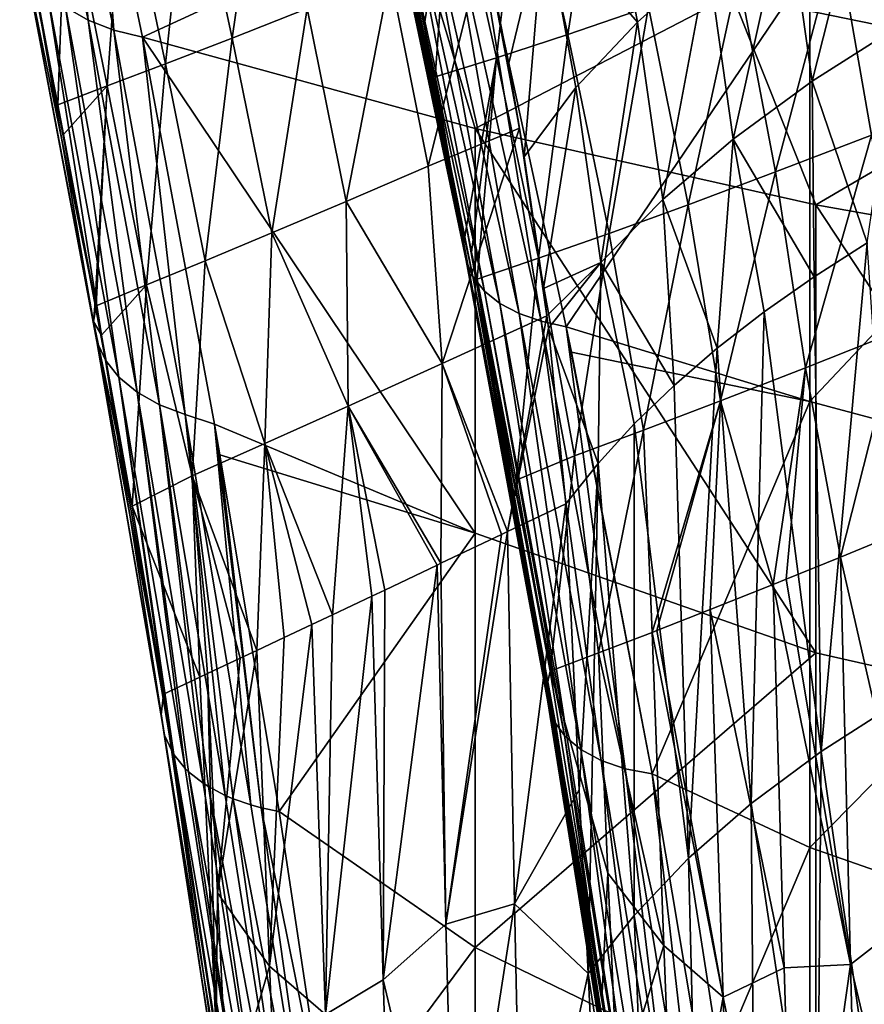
# Model space of a CAD drawing. Header units: metres. Extents: x -25 to 25, y -125 to 22.
# Tile 65 of 256: x -22.66 to -14.64, y -36.48 to -27.11. Entities that reach past the tile are written whole.
import ezdxf

# ---------------------------------------------------------------- set-up
doc = ezdxf.new("R2010")
doc.units = ezdxf.units.M
doc.layers.add('solid_500465', color=7, linetype='CONTINUOUS')

msp = doc.modelspace()

# ---------------------------------------------------------------- linework, layer by layer
at = {"layer": 'solid_500465'}
for points in [[(-19.323175, -25.093224, 20.73353), (-19.311163, -24.906038, 20.949574), (-18.442148, -29.241129, 24.310392)], [(-18.442148, -29.241129, 24.310392), (-19.311163, -24.906038, 20.949574), (-19.136379, -25.702026, 21.640005)], [(-22.438532, -25.04183, 16.540876), (-22.013029, -27.11677, 18.43992), (-22.226702, -26.994593, 18.630434)], [(-22.194702, -25.148586, 16.38311), (-22.013029, -27.11677, 18.43992), (-22.438532, -25.04183, 16.540876)], [(-19.323175, -25.093224, 20.73353), (-18.442148, -29.241129, 24.310392), (-18.420494, -29.40398, 24.106882)], [(-19.281418, -25.271793, 20.513924), (-19.323175, -25.093224, 20.73353), (-18.420494, -29.40398, 24.106882)], [(-17.452063, -27.254055, 27.992355), (-17.887222, -25.337063, 26.473635), (-17.117403, -25.090549, 28.882446)], [(-17.452063, -27.254055, 27.992355), (-17.117403, -25.090549, 28.882446), (-16.686659, -26.991528, 30.320805)], [(-22.194702, -25.148586, 16.38311), (-21.924974, -25.227406, 16.253117), (-21.767284, -27.212645, 18.274429)], [(-22.194702, -25.148586, 16.38311), (-21.767284, -27.212645, 18.274429), (-22.013029, -27.11677, 18.43992)], [(-20.332195, -25.138102, 29.04147), (-21.047436, -25.400423, 26.715603), (-20.642742, -27.288065, 28.1523)], [(-20.332195, -25.138102, 29.04147), (-20.642742, -27.288065, 28.1523), (-19.930637, -27.005775, 30.409294)], [(-12.774205, -25.173958, 16.346769), (-15.152988, -26.609953, 18.828426), (-11.852651, -27.237392, 18.181829)], [(-21.767284, -27.212645, 18.274429), (-21.924974, -25.227406, 16.253117), (-21.911224, -25.290155, 16.315145)], [(-19.281418, -25.271793, 20.513924), (-18.420494, -29.40398, 24.106882), (-18.354433, -29.556574, 23.904999)], [(-19.18741, -25.435249, 20.298744), (-19.281418, -25.271793, 20.513924), (-18.354433, -29.556574, 23.904999)], [(-21.911224, -25.290155, 16.315145), (-18.945269, -26.101423, 15.417092), (-21.495625, -27.279869, 18.138042)], [(-21.767284, -27.212645, 18.274429), (-21.911224, -25.290155, 16.315145), (-21.495625, -27.279869, 18.138042)], [(-18.129684, -27.474878, 25.649862), (-18.562496, -25.538906, 24.049633), (-17.887222, -25.337063, 26.473635)], [(-18.129684, -27.474878, 25.649862), (-17.887222, -25.337063, 26.473635), (-17.452063, -27.254055, 27.992355)], [(-21.047436, -25.400423, 26.715603), (-21.678503, -25.624512, 24.373735), (-21.275959, -27.533554, 25.880026)], [(-21.047436, -25.400423, 26.715603), (-21.275959, -27.533554, 25.880026), (-20.642742, -27.288065, 28.1523)], [(-19.18741, -25.435249, 20.298744), (-18.354433, -29.556574, 23.904999), (-18.245975, -29.694269, 23.710878)], [(-19.044573, -25.577648, 20.095821), (-19.18741, -25.435249, 20.298744), (-18.245975, -29.694269, 23.710878)], [(-14.550217, -25.410048, 40.698219), (-15.373399, -25.959852, 39.923332), (-15.131331, -27.69739, 40.981262)], [(-14.550217, -25.410048, 40.698219), (-15.131331, -27.69739, 40.981262), (-14.307591, -27.175943, 41.760551)], [(-18.817707, -27.171717, 22.902517), (-19.136379, -25.702026, 21.640005), (-18.562496, -25.538906, 24.049633)], [(-18.817707, -27.171717, 22.902517), (-18.562496, -25.538906, 24.049633), (-18.713865, -27.658129, 23.316822)], [(-18.713865, -27.658129, 23.316822), (-18.562496, -25.538906, 24.049633), (-18.129684, -27.474878, 25.649862)], [(-17.097609, -25.47543, 37.117039), (-17.676022, -26.116234, 36.191772), (-16.790577, -27.137512, 38.214722)], [(-17.097609, -25.47543, 37.117039), (-16.790577, -27.137512, 38.214722), (-16.121712, -26.536842, 39.093822)], [(-21.678503, -25.624512, 24.373735), (-22.224699, -25.81008, 22.017263), (-21.829639, -27.741976, 23.593697)], [(-21.678503, -25.624512, 24.373735), (-21.829639, -27.741976, 23.593697), (-21.275959, -27.533554, 25.880026)], [(-19.044573, -25.577648, 20.095821), (-18.245975, -29.694269, 23.710878), (-18.098419, -29.812881, 23.530424)], [(-18.858101, -25.693808, 19.912537), (-19.044573, -25.577648, 20.095821), (-18.098419, -29.812881, 23.530424)], [(-18.442148, -29.241129, 24.310392), (-19.136379, -25.702026, 21.640005), (-18.817707, -27.171717, 22.902517)], [(-18.858101, -25.693808, 19.912537), (-18.098419, -29.812881, 23.530424), (-17.916248, -29.908804, 23.369122)], [(-18.634779, -25.779503, 19.75556), (-18.858101, -25.693808, 19.912537), (-17.916248, -29.908804, 23.369122)], [(-22.224699, -25.81008, 22.017263), (-22.654341, -26.106592, 19.784317), (-22.299606, -27.921553, 21.312)], [(-22.224699, -25.81008, 22.017263), (-22.299606, -27.921553, 21.312), (-21.829639, -27.741976, 23.593697)], [(-18.634779, -25.779503, 19.75556), (-17.705002, -29.979122, 23.231874), (-18.382744, -25.831566, 19.63056)], [(-18.634779, -25.779503, 19.75556), (-17.916248, -29.908804, 23.369122), (-17.705002, -29.979122, 23.231874)], [(-18.382744, -25.831566, 19.63056), (-17.468111, -30.035843, 23.134401), (-15.152988, -26.609953, 18.828426)], [(-17.705002, -29.979122, 23.231874), (-17.468111, -30.035843, 23.134401), (-18.382744, -25.831566, 19.63056)], [(-12.779943, -27.517385, 14.17575), (-15.890523, -26.878138, 14.736165), (-13.051949, -25.834459, 12.197791)], [(-15.373399, -25.959852, 39.923332), (-16.121712, -26.536842, 39.093822), (-15.880879, -28.248102, 40.148659)], [(-15.373399, -25.959852, 39.923332), (-15.880879, -28.248102, 40.148659), (-15.131331, -27.69739, 40.981262)], [(-14.894329, -26.342619, 34.930103), (-13.868314, -25.956863, 37.208221), (-14.565869, -28.211521, 36.149975)], [(-22.662422, -26.306557, 19.545998), (-21.943777, -29.800077, 22.861982), (-22.654341, -26.106592, 19.784317)], [(-21.943777, -29.800077, 22.861982), (-22.299606, -27.921553, 21.312), (-22.654341, -26.106592, 19.784317)], [(-18.945269, -26.101423, 15.417092), (-18.332609, -28.146824, 17.244576), (-21.495625, -27.279869, 18.138042)], [(-15.890523, -26.878138, 14.736165), (-18.332609, -28.146824, 17.244576), (-18.945269, -26.101423, 15.417092)], [(-17.676022, -26.116234, 36.191772), (-18.156387, -26.812716, 35.254509), (-18.018148, -27.538574, 35.753616)], [(-17.676022, -26.116234, 36.191772), (-18.018148, -27.538574, 35.753616), (-17.86673, -28.418921, 36.343597)], [(-17.676022, -26.116234, 36.191772), (-17.86673, -28.418921, 36.343597), (-17.375412, -27.758364, 37.291058)], [(-17.676022, -26.116234, 36.191772), (-17.375412, -27.758364, 37.291058), (-16.790577, -27.137512, 38.214722)], [(-21.962612, -29.983143, 22.613428), (-21.943777, -29.800077, 22.861982), (-22.662422, -26.306557, 19.545998)], [(-21.962612, -29.983143, 22.613428), (-22.662422, -26.306557, 19.545998), (-22.621933, -26.500021, 19.305359)], [(-18.77949, -28.506023, 33.954273), (-18.247644, -26.366486, 34.940907), (-19.140291, -26.686945, 32.649784)], [(-17.911659, -28.146029, 36.162701), (-18.247644, -26.366486, 34.940907), (-18.77949, -28.506023, 33.954273)], [(-18.156387, -26.812716, 35.254509), (-18.247644, -26.366486, 34.940907), (-17.911659, -28.146029, 36.162701)], [(-15.833929, -26.687613, 32.633842), (-14.894329, -26.342619, 34.930103), (-15.477764, -28.56119, 33.928959)], [(-14.894329, -26.342619, 34.930103), (-14.565869, -28.211521, 36.149975), (-15.477764, -28.56119, 33.928959)], [(-21.929363, -30.172377, 22.371267), (-22.621933, -26.500021, 19.305359), (-22.534565, -26.682283, 19.068573)], [(-21.929363, -30.172377, 22.371267), (-21.962612, -29.983143, 22.613428), (-22.621933, -26.500021, 19.305359)], [(-16.121712, -26.536842, 39.093822), (-16.790577, -27.137512, 38.214722), (-16.551643, -28.824739, 39.267796)], [(-16.121712, -26.536842, 39.093822), (-16.551643, -28.824739, 39.267796), (-15.880879, -28.248102, 40.148659)], [(-21.847631, -30.350967, 22.132681), (-22.534565, -26.682283, 19.068573), (-22.402132, -26.848658, 18.841635)], [(-21.847631, -30.350967, 22.132681), (-21.929363, -30.172377, 22.371267), (-22.534565, -26.682283, 19.068573)], [(-19.560087, -28.841413, 31.767578), (-19.140291, -26.686945, 32.649784), (-19.930637, -27.005775, 30.409294)], [(-18.77949, -28.506023, 33.954273), (-19.140291, -26.686945, 32.649784), (-19.560087, -28.841413, 31.767578)], [(-17.468111, -30.035843, 23.134401), (-15.152987, -30.744617, 22.731056), (-15.152988, -26.609953, 18.828426)], [(-15.152988, -26.609953, 18.828426), (-15.152987, -30.744617, 22.731056), (-11.852651, -27.237392, 18.181829)], [(-16.686659, -26.991528, 30.320805), (-15.833929, -26.687613, 32.633842), (-16.309732, -28.872633, 31.692968)], [(-15.833929, -26.687613, 32.633842), (-15.477764, -28.56119, 33.928959), (-16.309732, -28.872633, 31.692968)], [(-21.719122, -30.513929, 21.904219), (-22.402132, -26.848658, 18.841635), (-22.226702, -26.994593, 18.630434)], [(-21.719122, -30.513929, 21.904219), (-21.847631, -30.350967, 22.132681), (-22.402132, -26.848658, 18.841635)], [(-18.156387, -26.812716, 35.254509), (-17.911659, -28.146029, 36.162701), (-18.018148, -27.538574, 35.753616)], [(-15.890523, -26.878138, 14.736165), (-15.09475, -28.875177, 16.49395), (-18.332609, -28.146824, 17.244576)], [(-12.779943, -27.517385, 14.17575), (-15.09475, -28.875177, 16.49395), (-15.890523, -26.878138, 14.736165)], [(-21.546078, -30.656525, 21.692225), (-22.226702, -26.994593, 18.630434), (-22.013029, -27.11677, 18.43992)], [(-21.546078, -30.656525, 21.692225), (-21.719122, -30.513929, 21.904219), (-22.226702, -26.994593, 18.630434)], [(-20.267075, -29.141624, 29.565239), (-19.930637, -27.005775, 30.409294), (-20.642742, -27.288065, 28.1523)], [(-19.560087, -28.841413, 31.767578), (-19.930637, -27.005775, 30.409294), (-20.267075, -29.141624, 29.565239)], [(-17.452063, -27.254055, 27.992355), (-16.686659, -26.991528, 30.320805), (-17.06138, -29.145676, 29.443132)], [(-16.686659, -26.991528, 30.320805), (-16.309732, -28.872633, 31.692968), (-17.06138, -29.145676, 29.443132)], [(-21.33378, -30.775452, 21.501856), (-22.013029, -27.11677, 18.43992), (-21.767284, -27.212645, 18.274429)], [(-21.33378, -30.775452, 21.501856), (-21.546078, -30.656525, 21.692225), (-22.013029, -27.11677, 18.43992)], [(-16.790577, -27.137512, 38.214722), (-17.375412, -27.758364, 37.291058), (-17.139034, -29.423954, 38.343719)], [(-16.790577, -27.137512, 38.214722), (-17.139034, -29.423954, 38.343719), (-16.551643, -28.824739, 39.267796)], [(-21.088591, -30.86792, 21.337858), (-21.767284, -27.212645, 18.274429), (-21.495625, -27.279869, 18.138042)], [(-21.088591, -30.86792, 21.337858), (-21.33378, -30.775452, 21.501856), (-21.767284, -27.212645, 18.274429)], [(-18.442148, -29.241129, 24.310392), (-18.817707, -27.171717, 22.902517), (-18.713865, -27.658129, 23.316822)], [(-15.152987, -30.744617, 22.731056), (-11.852651, -31.630129, 22.320469), (-11.852651, -27.237392, 18.181829)], [(-14.307591, -27.175943, 41.760551), (-15.131331, -27.69739, 40.981262), (-14.60685, -29.235888, 42.360603)], [(-18.332609, -31.995237, 20.882891), (-20.811146, -30.959311, 21.227583), (-21.495625, -27.279869, 18.138042)], [(-21.088591, -30.86792, 21.337858), (-21.495625, -27.279869, 18.138042), (-20.811146, -30.959311, 21.227583)], [(-18.332609, -28.146824, 17.244576), (-18.332609, -31.995237, 20.882891), (-21.495625, -27.279869, 18.138042)], [(-20.899862, -29.406422, 27.348339), (-20.642742, -27.288065, 28.1523), (-21.275959, -27.533554, 25.880026)], [(-20.267075, -29.141624, 29.565239), (-20.642742, -27.288065, 28.1523), (-20.899862, -29.406422, 27.348339)], [(-18.129684, -27.474878, 25.649862), (-17.452063, -27.254055, 27.992355), (-17.732315, -29.380135, 27.180574)], [(-17.452063, -27.254055, 27.992355), (-17.06138, -29.145676, 29.443132), (-17.732315, -29.380135, 27.180574)], [(-18.417397, -29.079632, 24.514824), (-18.713865, -27.658129, 23.316822), (-18.129684, -27.474878, 25.649862)], [(-18.417397, -29.079632, 24.514824), (-18.129684, -27.474878, 25.649862), (-18.367439, -29.325064, 24.719728)], [(-18.129684, -27.474878, 25.649862), (-18.315571, -29.581875, 24.933662), (-18.367439, -29.325064, 24.719728)], [(-18.129684, -27.474878, 25.649862), (-17.732315, -29.380135, 27.180574), (-18.315571, -29.581875, 24.933662)], [(-12.779943, -27.517385, 14.17575), (-11.797837, -29.461142, 15.890064), (-15.09475, -28.875177, 16.49395)], [(-21.457865, -29.635576, 25.117964), (-21.275959, -27.533554, 25.880026), (-21.829639, -27.741976, 23.593697)], [(-20.899862, -29.406422, 27.348339), (-21.275959, -27.533554, 25.880026), (-21.457865, -29.635576, 25.117964)], [(-18.018148, -27.538574, 35.753616), (-17.911659, -28.146029, 36.162701), (-17.86673, -28.418921, 36.343597)], [(-18.442148, -29.241129, 24.310392), (-18.713865, -27.658129, 23.316822), (-18.417397, -29.079632, 24.514824)], [(-15.131331, -27.69739, 40.981262), (-15.880879, -28.248102, 40.148659), (-15.112573, -29.557299, 41.847794)], [(-15.131331, -27.69739, 40.981262), (-15.112573, -29.557299, 41.847794), (-14.60685, -29.235888, 42.360603)], [(-22.244703, -28.205997, 21.549465), (-21.829639, -27.741976, 23.593697), (-22.299606, -27.921553, 21.312)], [(-22.244703, -28.205997, 21.549465), (-21.943777, -29.800077, 22.861982), (-21.829639, -27.741976, 23.593697)], [(-21.943777, -29.800077, 22.861982), (-21.937277, -29.835167, 22.890635), (-21.829639, -27.741976, 23.593697)], [(-21.457865, -29.635576, 25.117964), (-21.829639, -27.741976, 23.593697), (-21.937277, -29.835167, 22.890635)], [(-17.375412, -27.758364, 37.291058), (-17.86673, -28.418921, 36.343597), (-17.684731, -29.668629, 37.148338)], [(-17.375412, -27.758364, 37.291058), (-17.684731, -29.668629, 37.148338), (-17.139034, -29.423954, 38.343719)], [(-22.244703, -28.205997, 21.549465), (-22.299606, -27.921553, 21.312), (-21.943777, -29.800077, 22.861982)], [(-17.911659, -28.146029, 36.162701), (-18.77949, -28.506023, 33.954273), (-18.648668, -30.384525, 34.745506)], [(-17.911659, -28.146029, 36.162701), (-18.648668, -30.384525, 34.745506), (-17.651577, -29.930773, 37.312126)], [(-15.09475, -33.135189, 20.509756), (-18.332609, -31.995237, 20.882891), (-18.332609, -28.146824, 17.244576)], [(-15.09475, -33.135189, 20.509756), (-18.332609, -28.146824, 17.244576), (-15.09475, -28.875177, 16.49395)], [(-17.86673, -28.418921, 36.343597), (-17.911659, -28.146029, 36.162701), (-17.651577, -29.930773, 37.312126)], [(-15.880879, -28.248102, 40.148659), (-16.551643, -28.824739, 39.267796), (-16.032246, -30.23637, 40.761494)], [(-15.880879, -28.248102, 40.148659), (-16.032246, -30.23637, 40.761494), (-15.588099, -29.891069, 41.314316)], [(-15.880879, -28.248102, 40.148659), (-15.588099, -29.891069, 41.314316), (-15.112573, -29.557299, 41.847794)], [(-15.477764, -28.56119, 33.928959), (-14.565869, -28.211521, 36.149975), (-15.195057, -30.424417, 35.149036)], [(-14.565869, -28.211521, 36.149975), (-14.315838, -30.074329, 37.30724), (-15.195057, -30.424417, 35.149036)], [(-17.86673, -28.418921, 36.343597), (-17.651577, -29.930773, 37.312126), (-17.684731, -29.668629, 37.148338)], [(-18.77949, -28.506023, 33.954273), (-19.560087, -28.841413, 31.767578), (-18.648668, -30.384525, 34.745506)], [(-16.309732, -28.872633, 31.692968), (-15.477764, -28.56119, 33.928959), (-16.000732, -30.73884, 32.977558)], [(-15.477764, -28.56119, 33.928959), (-15.195057, -30.424417, 35.149036), (-16.000732, -30.73884, 32.977558)], [(-16.551643, -28.824739, 39.267796), (-17.139034, -29.423954, 38.343719), (-16.443829, -30.592381, 40.190651)], [(-16.551643, -28.824739, 39.267796), (-16.443829, -30.592381, 40.190651), (-16.032246, -30.23637, 40.761494)], [(-19.560087, -28.841413, 31.767578), (-20.267075, -29.141624, 29.565239), (-19.540848, -30.788774, 32.171783)], [(-19.560087, -28.841413, 31.767578), (-19.540848, -30.788774, 32.171783), (-18.648668, -30.384525, 34.745506)], [(-17.06138, -29.145676, 29.443132), (-16.309732, -28.872633, 31.692968), (-16.732517, -31.017546, 30.793734)], [(-16.309732, -28.872633, 31.692968), (-16.000732, -30.73884, 32.977558), (-16.732517, -31.017546, 30.793734)], [(-11.797837, -33.88414, 20.054451), (-15.09475, -33.135189, 20.509756), (-15.09475, -28.875177, 16.49395)], [(-11.797837, -33.88414, 20.054451), (-15.09475, -28.875177, 16.49395), (-11.797837, -29.461142, 15.890064)], [(-18.442148, -29.241129, 24.310392), (-18.417397, -29.079632, 24.514824), (-17.646553, -33.423378, 27.848955)], [(-18.417397, -29.079632, 24.514824), (-17.943487, -31.491879, 26.5142), (-17.61968, -33.307621, 27.988657)], [(-17.646553, -33.423378, 27.848955), (-18.417397, -29.079632, 24.514824), (-17.61968, -33.307621, 27.988657)], [(-18.417397, -29.079632, 24.514824), (-18.367439, -29.325064, 24.719728), (-17.943487, -31.491879, 26.5142)], [(-20.267075, -29.141624, 29.565239), (-20.899862, -29.406422, 27.348339), (-20.333216, -31.144398, 29.577465)], [(-20.267075, -29.141624, 29.565239), (-20.333216, -31.144398, 29.577465), (-19.540848, -30.788774, 32.171783)], [(-17.732315, -29.380135, 27.180574), (-17.06138, -29.145676, 29.443132), (-17.390064, -31.260483, 28.598501)], [(-17.06138, -29.145676, 29.443132), (-16.732517, -31.017546, 30.793734), (-17.390064, -31.260483, 28.598501)], [(-18.442148, -29.241129, 24.310392), (-17.651585, -33.478443, 27.780886), (-17.644447, -33.599758, 27.627098)], [(-18.420494, -29.40398, 24.106882), (-18.442148, -29.241129, 24.310392), (-17.644447, -33.599758, 27.627098)], [(-18.442148, -29.241129, 24.310392), (-17.646553, -33.423378, 27.848955), (-17.651585, -33.478443, 27.780886)], [(-14.60685, -29.235888, 42.360603), (-15.112573, -29.557299, 41.847794), (-15.046829, -34.071487, 44.030491)], [(-14.60685, -29.235888, 42.360603), (-15.046829, -34.071487, 44.030491), (-14.314308, -33.604095, 44.794369)], [(-18.367439, -29.325064, 24.719728), (-18.315571, -29.581875, 24.933662), (-17.943487, -31.491879, 26.5142)], [(-17.732315, -29.380135, 27.180574), (-17.943487, -31.491879, 26.5142), (-18.315571, -29.581875, 24.933662)], [(-17.732315, -29.380135, 27.180574), (-17.390064, -31.260483, 28.598501), (-17.943487, -31.491879, 26.5142)], [(-20.899862, -29.406422, 27.348339), (-21.457865, -29.635576, 25.117964), (-21.024847, -31.451042, 26.964201)], [(-20.899862, -29.406422, 27.348339), (-21.024847, -31.451042, 26.964201), (-20.333216, -31.144398, 29.577465)], [(-18.420494, -29.40398, 24.106882), (-17.635, -33.645218, 27.568048), (-17.589516, -33.767326, 27.405216)], [(-18.354433, -29.556574, 23.904999), (-18.420494, -29.40398, 24.106882), (-17.589516, -33.767326, 27.405216)], [(-18.420494, -29.40398, 24.106882), (-17.644447, -33.599758, 27.627098), (-17.635, -33.645218, 27.568048)], [(-17.139034, -29.423954, 38.343719), (-17.684731, -29.668629, 37.148338), (-17.651577, -29.930773, 37.312126)], [(-17.139034, -29.423954, 38.343719), (-17.651577, -29.930773, 37.312126), (-17.637346, -30.0478, 37.38467)], [(-17.139034, -29.423954, 38.343719), (-17.637346, -30.0478, 37.38467), (-17.164602, -31.333244, 39.000145)], [(-17.139034, -29.423954, 38.343719), (-17.164602, -31.333244, 39.000145), (-16.821672, -30.958277, 39.603096)], [(-17.139034, -29.423954, 38.343719), (-16.821672, -30.958277, 39.603096), (-16.443829, -30.592381, 40.190651)], [(-18.354433, -29.556574, 23.904999), (-17.570465, -33.802464, 27.357107), (-17.483725, -33.920101, 27.191229)], [(-18.245975, -29.694269, 23.710878), (-18.354433, -29.556574, 23.904999), (-17.483725, -33.920101, 27.191229)], [(-18.354433, -29.556574, 23.904999), (-17.589516, -33.767326, 27.405216), (-17.570465, -33.802464, 27.357107)], [(-15.112573, -29.557299, 41.847794), (-15.588099, -29.891069, 41.314316), (-15.046829, -34.071487, 44.030491)], [(-21.457865, -29.635576, 25.117964), (-21.937277, -29.835167, 22.890635), (-21.886124, -30.112198, 23.116776)], [(-21.457865, -29.635576, 25.117964), (-21.886124, -30.112198, 23.116776), (-21.594358, -31.741062, 24.431648)], [(-21.457865, -29.635576, 25.117964), (-21.594358, -31.741062, 24.431648), (-21.024847, -31.451042, 26.964201)], [(-18.245975, -29.694269, 23.710878), (-17.483725, -33.920101, 27.191229), (-17.460083, -33.945057, 27.154942)], [(-18.098419, -29.812881, 23.530424), (-18.245975, -29.694269, 23.710878), (-17.460083, -33.945057, 27.154942)], [(-21.962612, -29.983143, 22.613428), (-21.937277, -29.835167, 22.890635), (-21.943777, -29.800077, 22.861982)], [(-21.962612, -29.983143, 22.613428), (-21.886124, -30.112198, 23.116776), (-21.937277, -29.835167, 22.890635)], [(-18.098419, -29.812881, 23.530424), (-17.460083, -33.945057, 27.154942), (-17.330851, -34.052643, 26.992765)], [(-17.916248, -29.908804, 23.369122), (-18.098419, -29.812881, 23.530424), (-17.330851, -34.052643, 26.992765)], [(-17.651577, -29.930773, 37.312126), (-18.648668, -30.384525, 34.745506), (-18.025343, -31.981176, 36.969124)], [(-17.637346, -30.0478, 37.38467), (-17.651577, -29.930773, 37.312126), (-18.025343, -31.981176, 36.969124)], [(-17.916248, -29.908804, 23.369122), (-17.330851, -34.052643, 26.992765), (-17.136351, -34.16021, 26.816916)], [(-17.705002, -29.979122, 23.231874), (-17.916248, -29.908804, 23.369122), (-17.136351, -34.16021, 26.816916)], [(-15.588099, -29.891069, 41.314316), (-16.032246, -30.23637, 40.761494), (-15.711683, -34.566998, 43.223469)], [(-15.588099, -29.891069, 41.314316), (-15.711683, -34.566998, 43.223469), (-15.046829, -34.071487, 44.030491)], [(-21.962612, -29.983143, 22.613428), (-21.294498, -33.526325, 25.849943), (-21.594358, -31.741062, 24.431648)], [(-21.962612, -29.983143, 22.613428), (-21.317944, -33.724968, 25.599396), (-21.294498, -33.526325, 25.849943)], [(-21.962612, -29.983143, 22.613428), (-21.594358, -31.741062, 24.431648), (-21.886124, -30.112198, 23.116776)], [(-21.929363, -30.172377, 22.371267), (-21.317944, -33.724968, 25.599396), (-21.962612, -29.983143, 22.613428)], [(-17.637346, -30.0478, 37.38467), (-18.025343, -31.981176, 36.969124), (-17.471367, -31.71633, 38.383549)], [(-17.705002, -29.979122, 23.231874), (-16.907167, -34.238964, 26.669952), (-17.468111, -30.035843, 23.134401)], [(-17.705002, -29.979122, 23.231874), (-17.136351, -34.16021, 26.816916), (-16.907167, -34.238964, 26.669952)], [(-17.164602, -31.333244, 39.000145), (-17.637346, -30.0478, 37.38467), (-17.471367, -31.71633, 38.383549)], [(-17.468111, -30.035843, 23.134401), (-17.418392, -30.275421, 23.330151), (-15.152987, -30.744617, 22.731056)], [(-17.468111, -30.035843, 23.134401), (-16.651751, -34.286064, 26.55722), (-17.418392, -30.275421, 23.330151)], [(-16.907167, -34.238964, 26.669952), (-16.651751, -34.286064, 26.55722), (-17.468111, -30.035843, 23.134401)], [(-15.195057, -30.424417, 35.149036), (-14.315838, -30.074329, 37.30724), (-14.860619, -32.224495, 36.625191)], [(-14.315838, -30.074329, 37.30724), (-14.171724, -31.94092, 38.338722), (-14.860619, -32.224495, 36.625191)], [(-21.929363, -30.172377, 22.371267), (-21.284822, -33.918495, 25.345427), (-21.317944, -33.724968, 25.599396)], [(-21.847631, -30.350967, 22.132681), (-21.284822, -33.918495, 25.345427), (-21.929363, -30.172377, 22.371267)], [(-16.032246, -30.23637, 40.761494), (-16.443829, -30.592381, 40.190651), (-16.30489, -35.087933, 42.377682)], [(-16.032246, -30.23637, 40.761494), (-16.30489, -35.087933, 42.377682), (-15.711683, -34.566998, 43.223469)], [(-17.418392, -30.275421, 23.330151), (-16.651751, -34.286064, 26.55722), (-15.152987, -30.744617, 22.731056)], [(-21.847631, -30.350967, 22.132681), (-21.214024, -34.073776, 25.133804), (-21.284822, -33.918495, 25.345427)], [(-21.719122, -30.513929, 21.904219), (-21.214024, -34.073776, 25.133804), (-21.847631, -30.350967, 22.132681)], [(-18.648668, -30.384525, 34.745506), (-19.540848, -30.788774, 32.171783), (-18.658983, -32.28334, 35.240555)], [(-18.648668, -30.384525, 34.745506), (-18.658983, -32.28334, 35.240555), (-18.084972, -32.009651, 36.81181)], [(-18.648668, -30.384525, 34.745506), (-18.084972, -32.009651, 36.81181), (-18.025343, -31.981176, 36.969124)], [(-16.000732, -30.73884, 32.977558), (-15.195057, -30.424417, 35.149036), (-15.501246, -32.484554, 34.913445)], [(-15.195057, -30.424417, 35.149036), (-15.379109, -32.435272, 35.249733), (-15.501246, -32.484554, 34.913445)], [(-15.195057, -30.424417, 35.149036), (-14.860619, -32.224495, 36.625191), (-15.379109, -32.435272, 35.249733)], [(-21.719122, -30.513929, 21.904219), (-21.089769, -34.233547, 24.906939), (-21.197142, -34.100697, 25.096294)], [(-21.546078, -30.656525, 21.692225), (-21.089769, -34.233547, 24.906939), (-21.719122, -30.513929, 21.904219)], [(-21.719122, -30.513929, 21.904219), (-21.197142, -34.100697, 25.096294), (-21.214024, -34.073776, 25.133804)], [(-16.443829, -30.592381, 40.190651), (-16.821672, -30.958277, 39.603096), (-16.30489, -35.087933, 42.377682)], [(-21.546078, -30.656525, 21.692225), (-20.920038, -34.373627, 24.697254), (-21.056923, -34.265553, 24.860085)], [(-21.33378, -30.775452, 21.501856), (-20.920038, -34.373627, 24.697254), (-21.546078, -30.656525, 21.692225)], [(-21.546078, -30.656525, 21.692225), (-21.056923, -34.265553, 24.860085), (-21.089769, -34.233547, 24.906939)], [(-21.33378, -30.775452, 21.501856), (-20.710215, -34.490452, 24.510256), (-20.867184, -34.407497, 24.644451)], [(-21.088591, -30.86792, 21.337858), (-20.710215, -34.490452, 24.510256), (-21.33378, -30.775452, 21.501856)], [(-21.33378, -30.775452, 21.501856), (-20.867184, -34.407497, 24.644451), (-20.920038, -34.373627, 24.697254)], [(-19.540848, -30.788774, 32.171783), (-20.333216, -31.144398, 29.577465), (-19.689844, -32.772766, 32.101456)], [(-19.540848, -30.788774, 32.171783), (-19.689844, -32.772766, 32.101456), (-19.315897, -32.595581, 33.29509)], [(-19.540848, -30.788774, 32.171783), (-18.695158, -32.300564, 35.13781), (-18.658983, -32.28334, 35.240555)], [(-19.540848, -30.788774, 32.171783), (-19.193804, -32.537636, 33.670277), (-18.695158, -32.300564, 35.13781)], [(-19.540848, -30.788774, 32.171783), (-19.315897, -32.595581, 33.29509), (-19.193804, -32.537636, 33.670277)], [(-16.732517, -31.017546, 30.793734), (-16.000732, -30.73884, 32.977558), (-16.65237, -32.940533, 31.457188)], [(-16.000732, -30.73884, 32.977558), (-16.606033, -32.92252, 31.60812), (-16.65237, -32.940533, 31.457188)], [(-16.651751, -34.286064, 26.55722), (-15.152987, -34.985416, 26.518087), (-15.152987, -30.744617, 22.731056)], [(-16.000732, -30.73884, 32.977558), (-16.100691, -32.724075, 33.184521), (-16.606033, -32.92252, 31.60812)], [(-16.000732, -30.73884, 32.977558), (-15.501246, -32.484554, 34.913445), (-16.100691, -32.724075, 33.184521)], [(-15.152987, -30.744617, 22.731056), (-15.152987, -34.985416, 26.518087), (-11.852651, -31.630129, 22.320469)], [(-21.088591, -30.86792, 21.337858), (-20.811146, -30.959311, 21.227583), (-20.467165, -34.581211, 24.350773)], [(-21.088591, -30.86792, 21.337858), (-20.467165, -34.581211, 24.350773), (-20.63493, -34.522785, 24.455444)], [(-21.088591, -30.86792, 21.337858), (-20.63493, -34.522785, 24.455444), (-20.710215, -34.490452, 24.510256)], [(-18.332609, -31.995237, 20.882891), (-20.759293, -31.252798, 21.469618), (-20.811146, -30.959311, 21.227583)], [(-20.368139, -34.608139, 24.298685), (-20.811146, -30.959311, 21.227583), (-20.759293, -31.252798, 21.469618)], [(-20.467165, -34.581211, 24.350773), (-20.811146, -30.959311, 21.227583), (-20.368139, -34.608139, 24.298685)], [(-16.821672, -30.958277, 39.603096), (-17.164602, -31.333244, 39.000145), (-16.822464, -35.631615, 41.497517)], [(-16.821672, -30.958277, 39.603096), (-16.822464, -35.631615, 41.497517), (-16.30489, -35.087933, 42.377682)], [(-17.390064, -31.260483, 28.598501), (-16.732517, -31.017546, 30.793734), (-17.162094, -33.136299, 29.712952)], [(-16.732517, -31.017546, 30.793734), (-16.65237, -32.940533, 31.457188), (-17.162094, -33.136299, 29.712952)], [(-20.333216, -31.144398, 29.577465), (-21.024847, -31.451042, 26.964201), (-20.407867, -33.111576, 29.580524)], [(-20.333216, -31.144398, 29.577465), (-20.407867, -33.111576, 29.580524), (-20.147516, -32.988968, 30.534561)], [(-20.333216, -31.144398, 29.577465), (-19.886904, -32.865952, 31.442459), (-19.689844, -32.772766, 32.101456)], [(-20.333216, -31.144398, 29.577465), (-20.147516, -32.988968, 30.534561), (-19.886904, -32.865952, 31.442459)], [(-18.332609, -31.995237, 20.882891), (-20.197706, -34.643257, 24.223429), (-20.759293, -31.252798, 21.469618)], [(-20.368139, -34.608139, 24.298685), (-20.759293, -31.252798, 21.469618), (-20.197706, -34.643257, 24.223429)], [(-17.943487, -31.491879, 26.5142), (-17.390064, -31.260483, 28.598501), (-17.61968, -33.307621, 27.988657)], [(-17.390064, -31.260483, 28.598501), (-17.162094, -33.136299, 29.712952), (-17.61968, -33.307621, 27.988657)], [(-17.164602, -31.333244, 39.000145), (-17.471367, -31.71633, 38.383549), (-17.34609, -34.436607, 39.715679)], [(-17.164602, -31.333244, 39.000145), (-17.34609, -34.436607, 39.715679), (-17.260143, -36.184498, 40.581974)], [(-17.164602, -31.333244, 39.000145), (-17.260143, -36.184498, 40.581974), (-16.822464, -35.631615, 41.497517)], [(-21.024847, -31.451042, 26.964201), (-21.594358, -31.741062, 24.431648), (-20.949423, -33.365513, 27.408367)], [(-21.024847, -31.451042, 26.964201), (-20.567236, -33.18647, 28.970051), (-20.407867, -33.111576, 29.580524)], [(-21.024847, -31.451042, 26.964201), (-20.878479, -33.332344, 27.709894), (-20.567236, -33.18647, 28.970051)], [(-21.024847, -31.451042, 26.964201), (-20.949423, -33.365513, 27.408367), (-20.878479, -33.332344, 27.709894)], [(-15.152987, -34.985416, 26.518087), (-11.852651, -36.142742, 26.328062), (-11.852651, -31.630129, 22.320469)], [(-21.594358, -31.741062, 24.431648), (-21.294498, -33.526325, 25.849943), (-20.949423, -33.365513, 27.408367)], [(-17.959465, -35.522541, 38.327293), (-17.471367, -31.71633, 38.383549), (-18.025343, -31.981176, 36.969124)], [(-17.34609, -34.436607, 39.715679), (-17.471367, -31.71633, 38.383549), (-17.959465, -35.522541, 38.327293)], [(-18.332609, -31.995237, 20.882891), (-18.332609, -35.936897, 24.419971), (-20.197706, -34.643257, 24.223429)], [(-18.613979, -35.716339, 36.373394), (-18.084972, -32.009651, 36.81181), (-18.658983, -32.28334, 35.240555)], [(-18.613979, -35.716339, 36.373394), (-18.025343, -31.981176, 36.969124), (-18.084972, -32.009651, 36.81181)], [(-18.613979, -35.716339, 36.373394), (-17.959465, -35.522541, 38.327293), (-18.025343, -31.981176, 36.969124)], [(-15.09475, -33.135189, 20.509756), (-18.332609, -35.936897, 24.419971), (-18.332609, -31.995237, 20.882891)], [(-14.860619, -32.224495, 36.625191), (-14.171724, -31.94092, 38.338722), (-14.099259, -35.579296, 39.923859)], [(-19.20896, -36.24408, 34.536438), (-18.695158, -32.300564, 35.13781), (-19.193804, -32.537636, 33.670277)], [(-18.613979, -35.716339, 36.373394), (-18.695158, -32.300564, 35.13781), (-19.20896, -36.24408, 34.536438)], [(-18.613979, -35.716339, 36.373394), (-18.658983, -32.28334, 35.240555), (-18.695158, -32.300564, 35.13781)], [(-15.379109, -32.435272, 35.249733), (-14.860619, -32.224495, 36.625191), (-14.765392, -36.099674, 38.230011)], [(-14.765392, -36.099674, 38.230011), (-14.860619, -32.224495, 36.625191), (-14.099259, -35.579296, 39.923859)], [(-16.100691, -32.724075, 33.184521), (-15.501246, -32.484554, 34.913445), (-15.397985, -36.13068, 36.338879)], [(-15.501246, -32.484554, 34.913445), (-15.379109, -32.435272, 35.249733), (-14.765392, -36.099674, 38.230011)], [(-15.397985, -36.13068, 36.338879), (-15.501246, -32.484554, 34.913445), (-14.765392, -36.099674, 38.230011)], [(-19.20896, -36.24408, 34.536438), (-19.193804, -32.537636, 33.670277), (-19.315897, -32.595581, 33.29509)], [(-19.757528, -36.573029, 32.625587), (-19.315897, -32.595581, 33.29509), (-19.689844, -32.772766, 32.101456)], [(-19.20896, -36.24408, 34.536438), (-19.315897, -32.595581, 33.29509), (-19.757528, -36.573029, 32.625587)], [(-19.757528, -36.573029, 32.625587), (-19.689844, -32.772766, 32.101456), (-19.886904, -32.865952, 31.442459)], [(-16.606033, -32.92252, 31.60812), (-16.100691, -32.724075, 33.184521), (-15.978177, -36.409698, 34.550056)], [(-15.978177, -36.409698, 34.550056), (-16.100691, -32.724075, 33.184521), (-15.397985, -36.13068, 36.338879)], [(-20.286963, -36.11565, 30.478111), (-19.886904, -32.865952, 31.442459), (-20.147516, -32.988968, 30.534561)], [(-19.757528, -36.573029, 32.625587), (-19.886904, -32.865952, 31.442459), (-20.286963, -36.11565, 30.478111)], [(-17.162094, -33.136299, 29.712952), (-16.65237, -32.940533, 31.457188), (-16.541428, -35.918465, 32.495373)], [(-16.65237, -32.940533, 31.457188), (-16.606033, -32.92252, 31.60812), (-15.978177, -36.409698, 34.550056)], [(-16.541428, -35.918465, 32.495373), (-16.65237, -32.940533, 31.457188), (-15.978177, -36.409698, 34.550056)], [(-20.286963, -36.11565, 30.478111), (-20.147516, -32.988968, 30.534561), (-20.407867, -33.111576, 29.580524)], [(-20.783295, -35.418682, 28.291243), (-20.407867, -33.111576, 29.580524), (-20.567236, -33.18647, 28.970051)], [(-20.286963, -36.11565, 30.478111), (-20.407867, -33.111576, 29.580524), (-20.783295, -35.418682, 28.291243)], [(-15.09475, -33.135189, 20.509756), (-15.09475, -37.509377, 24.400885), (-18.332609, -35.936897, 24.419971)], [(-17.61968, -33.307621, 27.988657), (-17.162094, -33.136299, 29.712952), (-17.072977, -35.231297, 30.406921)], [(-17.072977, -35.231297, 30.406921), (-17.162094, -33.136299, 29.712952), (-16.541428, -35.918465, 32.495373)], [(-11.797837, -33.88414, 20.054451), (-15.09475, -37.509377, 24.400885), (-15.09475, -33.135189, 20.509756)], [(-20.783295, -35.418682, 28.291243), (-20.567236, -33.18647, 28.970051), (-20.878479, -33.332344, 27.709894)], [(-20.793825, -36.743336, 28.317739), (-20.878479, -33.332344, 27.709894), (-20.949423, -33.365513, 27.408367)], [(-20.793825, -36.743336, 28.317739), (-20.783295, -35.418682, 28.291243), (-20.878479, -33.332344, 27.709894)], [(-17.646553, -33.423378, 27.848955), (-17.61968, -33.307621, 27.988657), (-17.128149, -36.371712, 30.36622)], [(-17.128149, -36.371712, 30.36622), (-17.61968, -33.307621, 27.988657), (-17.072977, -35.231297, 30.406921)], [(-20.793825, -36.743336, 28.317739), (-20.949423, -33.365513, 27.408367), (-21.294498, -33.526325, 25.849943)], [(-17.651585, -33.478443, 27.780886), (-17.646553, -33.423378, 27.848955), (-16.856672, -38.408081, 31.681665)], [(-17.646553, -33.423378, 27.848955), (-17.128149, -36.371712, 30.36622), (-16.977703, -37.32988, 31.105131)], [(-17.646553, -33.423378, 27.848955), (-16.977703, -37.32988, 31.105131), (-16.856672, -38.408081, 31.681665)], [(-17.651585, -33.478443, 27.780886), (-16.856672, -38.408081, 31.681665), (-17.644447, -33.599758, 27.627098)], [(-21.317944, -33.724968, 25.599396), (-20.544569, -38.771679, 29.453957), (-21.294498, -33.526325, 25.849943)], [(-20.544569, -38.771679, 29.453957), (-20.793825, -36.743336, 28.317739), (-21.294498, -33.526325, 25.849943)], [(-17.635, -33.645218, 27.568048), (-17.644447, -33.599758, 27.627098), (-16.849676, -38.578415, 31.455254)], [(-16.856672, -38.408081, 31.681665), (-16.849676, -38.578415, 31.455254), (-17.644447, -33.599758, 27.627098)], [(-14.314308, -33.604095, 44.794369), (-15.046829, -34.071487, 44.030491), (-14.442392, -38.276424, 46.818539)], [(-17.635, -33.645218, 27.568048), (-16.849676, -38.578415, 31.455254), (-17.589516, -33.767326, 27.405216)], [(-21.317944, -33.724968, 25.599396), (-21.284822, -33.918495, 25.345427), (-20.516745, -38.948879, 29.209688)], [(-20.544569, -38.771679, 29.453957), (-21.317944, -33.724968, 25.599396), (-20.516745, -38.948879, 29.209688)], [(-17.570465, -33.802464, 27.357107), (-17.589516, -33.767326, 27.405216), (-16.7899, -38.739803, 31.230074)], [(-16.849676, -38.578415, 31.455254), (-16.7899, -38.739803, 31.230074), (-17.589516, -33.767326, 27.405216)], [(-17.570465, -33.802464, 27.357107), (-16.7899, -38.739803, 31.230074), (-17.483725, -33.920101, 27.191229)], [(-11.797837, -33.88414, 20.054451), (-11.797837, -38.430424, 24.083879), (-15.09475, -37.509377, 24.400885)], [(-21.284822, -33.918495, 25.345427), (-21.214024, -34.073776, 25.133804), (-20.437262, -39.116131, 28.969967)], [(-20.516745, -38.948879, 29.209688), (-21.284822, -33.918495, 25.345427), (-20.437262, -39.116131, 28.969967)], [(-17.460083, -33.945057, 27.154942), (-17.483725, -33.920101, 27.191229), (-16.679474, -38.886478, 31.014166)], [(-16.7899, -38.739803, 31.230074), (-16.679474, -38.886478, 31.014166), (-17.483725, -33.920101, 27.191229)], [(-17.460083, -33.945057, 27.154942), (-16.679474, -38.886478, 31.014166), (-17.330851, -34.052643, 26.992765)], [(-21.214024, -34.073776, 25.133804), (-21.197142, -34.100697, 25.096294), (-20.437262, -39.116131, 28.969967)], [(-17.330851, -34.052643, 26.992765), (-16.522343, -39.01321, 30.815235), (-17.136351, -34.16021, 26.816916)], [(-16.679474, -38.886478, 31.014166), (-16.522343, -39.01321, 30.815235), (-17.330851, -34.052643, 26.992765)], [(-15.046829, -34.071487, 44.030491), (-15.711683, -34.566998, 43.223469), (-15.08762, -38.713367, 46.088245)], [(-15.046829, -34.071487, 44.030491), (-15.08762, -38.713367, 46.088245), (-14.442392, -38.276424, 46.818539)], [(-21.197142, -34.100697, 25.096294), (-21.089769, -34.233547, 24.906939), (-20.307922, -39.267902, 28.742573)], [(-20.437262, -39.116131, 28.969967), (-21.197142, -34.100697, 25.096294), (-20.307922, -39.267902, 28.742573)], [(-17.136351, -34.16021, 26.816916), (-16.324114, -39.115467, 30.640383), (-16.907167, -34.238964, 26.669952)], [(-16.522343, -39.01321, 30.815235), (-16.324114, -39.115467, 30.640383), (-17.136351, -34.16021, 26.816916)], [(-21.089769, -34.233547, 24.906939), (-21.056923, -34.265553, 24.860085), (-20.307922, -39.267902, 28.742573)], [(-21.056923, -34.265553, 24.860085), (-20.920038, -34.373627, 24.697254), (-20.131487, -39.399086, 28.534885)], [(-20.307922, -39.267902, 28.742573), (-21.056923, -34.265553, 24.860085), (-20.131487, -39.399086, 28.534885)], [(-16.907167, -34.238964, 26.669952), (-16.091866, -39.18961, 30.495853), (-16.651751, -34.286064, 26.55722)], [(-16.324114, -39.115467, 30.640383), (-16.091866, -39.18961, 30.495853), (-16.907167, -34.238964, 26.669952)], [(-16.651751, -34.286064, 26.55722), (-16.142923, -37.323711, 28.932858), (-15.152987, -34.985416, 26.518087)], [(-16.091866, -39.18961, 30.495853), (-16.142923, -37.323711, 28.932858), (-16.651751, -34.286064, 26.55722)], [(-20.920038, -34.373627, 24.697254), (-20.867184, -34.407497, 24.644451), (-20.131487, -39.399086, 28.534885)], [(-20.867184, -34.407497, 24.644451), (-20.710215, -34.490452, 24.510256), (-19.914476, -39.506214, 28.352711)], [(-20.131487, -39.399086, 28.534885), (-20.867184, -34.407497, 24.644451), (-19.914476, -39.506214, 28.352711)], [(-17.34609, -34.436607, 39.715679), (-17.959465, -35.522541, 38.327293), (-17.260143, -36.184498, 40.581974)], [(-20.710215, -34.490452, 24.510256), (-20.63493, -34.522785, 24.455444), (-19.914476, -39.506214, 28.352711)], [(-20.63493, -34.522785, 24.455444), (-20.467165, -34.581211, 24.350773), (-19.664349, -39.586231, 28.201468)], [(-19.914476, -39.506214, 28.352711), (-20.63493, -34.522785, 24.455444), (-19.664349, -39.586231, 28.201468)], [(-20.467165, -34.581211, 24.350773), (-20.368139, -34.608139, 24.298685), (-19.664349, -39.586231, 28.201468)], [(-20.368139, -34.608139, 24.298685), (-20.197706, -34.643257, 24.223429), (-19.720076, -37.809372, 26.717142)], [(-19.664349, -39.586231, 28.201468), (-20.368139, -34.608139, 24.298685), (-19.720076, -37.809372, 26.717142)], [(-18.332609, -35.936897, 24.419971), (-19.720076, -37.809372, 26.717142), (-20.197706, -34.643257, 24.223429)], [(-15.711683, -34.566998, 43.223469), (-16.30489, -35.087933, 42.377682), (-15.671592, -39.175293, 45.322521)], [(-15.711683, -34.566998, 43.223469), (-15.671592, -39.175293, 45.322521), (-15.08762, -38.713367, 46.088245)], [(-16.142923, -37.323711, 28.932858), (-15.152987, -39.329117, 30.186636), (-15.152987, -34.985416, 26.518087)], [(-15.152987, -34.985416, 26.518087), (-15.152987, -39.329117, 30.186636), (-11.852651, -36.142742, 26.328062)], [(-16.30489, -35.087933, 42.377682), (-16.822464, -35.631615, 41.497517), (-16.191046, -39.659935, 44.525154)], [(-16.30489, -35.087933, 42.377682), (-16.191046, -39.659935, 44.525154), (-15.671592, -39.175293, 45.322521)], [(-17.128149, -36.371712, 30.36622), (-17.072977, -35.231297, 30.406921), (-16.977703, -37.32988, 31.105131)], [(-16.977703, -37.32988, 31.105131), (-17.072977, -35.231297, 30.406921), (-16.541428, -35.918465, 32.495373)], [(-20.793825, -36.743336, 28.317739), (-20.684355, -37.471699, 28.863462), (-20.783295, -35.418682, 28.291243)], [(-20.286963, -36.11565, 30.478111), (-20.783295, -35.418682, 28.291243), (-20.684355, -37.471699, 28.863462)], [(-18.522112, -39.133507, 37.590935), (-17.959465, -35.522541, 38.327293), (-18.613979, -35.716339, 36.373394)], [(-18.522112, -39.133507, 37.590935), (-17.882978, -39.070076, 39.665077), (-17.959465, -35.522541, 38.327293)], [(-17.959465, -35.522541, 38.327293), (-17.882978, -39.070076, 39.665077), (-17.260143, -36.184498, 40.581974)], [(-14.765392, -36.099674, 38.230011), (-14.099259, -35.579296, 39.923859), (-14.021773, -39.234512, 41.479221)], [(-16.822464, -35.631615, 41.497517), (-17.260143, -36.184498, 40.581974), (-16.642721, -40.165031, 43.699921)], [(-16.822464, -35.631615, 41.497517), (-16.642721, -40.165031, 43.699921), (-16.191046, -39.659935, 44.525154)], [(-18.522112, -39.133507, 37.590935), (-18.613979, -35.716339, 36.373394), (-19.20896, -36.24408, 34.536438)], [(-18.332609, -35.936897, 24.419971), (-18.332609, -39.969139, 27.853426), (-19.720076, -37.809372, 26.717142)], [(-15.09475, -37.509377, 24.400885), (-18.332609, -39.969139, 27.853426), (-18.332609, -35.936897, 24.419971)], [(-16.977703, -37.32988, 31.105131), (-16.541428, -35.918465, 32.495373), (-16.423616, -38.894222, 33.517441)], [(-16.423616, -38.894222, 33.517441), (-16.541428, -35.918465, 32.495373), (-15.978177, -36.409698, 34.550056)], [(-20.157354, -39.112553, 31.362854), (-20.286963, -36.11565, 30.478111), (-20.684355, -37.471699, 28.863462)], [(-19.757528, -36.573029, 32.625587), (-20.286963, -36.11565, 30.478111), (-20.157354, -39.112553, 31.362854)], [(-15.978177, -36.409698, 34.550056), (-15.397985, -36.13068, 36.338879), (-15.286097, -39.78265, 37.73819)], [(-15.286097, -39.78265, 37.73819), (-15.397985, -36.13068, 36.338879), (-14.765392, -36.099674, 38.230011)], [(-15.286097, -39.78265, 37.73819), (-14.765392, -36.099674, 38.230011), (-14.663948, -39.988125, 39.798763)], [(-15.152987, -39.329117, 30.186636), (-11.852651, -40.771324, 30.201139), (-11.852651, -36.142742, 26.328062)], [(-14.663948, -39.988125, 39.798763), (-14.765392, -36.099674, 38.230011), (-14.021773, -39.234512, 41.479221)], [(-17.882978, -39.070076, 39.665077), (-17.236967, -36.642658, 40.810341), (-17.260143, -36.184498, 40.581974)], [(-16.642721, -40.165031, 43.699921), (-17.260143, -36.184498, 40.581974), (-17.236967, -36.642658, 40.810341)], [(-19.089443, -39.889835, 35.757572), (-19.20896, -36.24408, 34.536438), (-19.757528, -36.573029, 32.625587)], [(-18.522112, -39.133507, 37.590935), (-19.20896, -36.24408, 34.536438), (-19.089443, -39.889835, 35.757572)], [(-16.423616, -38.894222, 33.517441), (-15.978177, -36.409698, 34.550056), (-15.847208, -40.09705, 35.885864)], [(-15.847208, -40.09705, 35.885864), (-15.978177, -36.409698, 34.550056), (-15.286097, -39.78265, 37.73819)]]:
    msp.add_3dface(points, dxfattribs=at)

doc.saveas('drawing.dxf')
